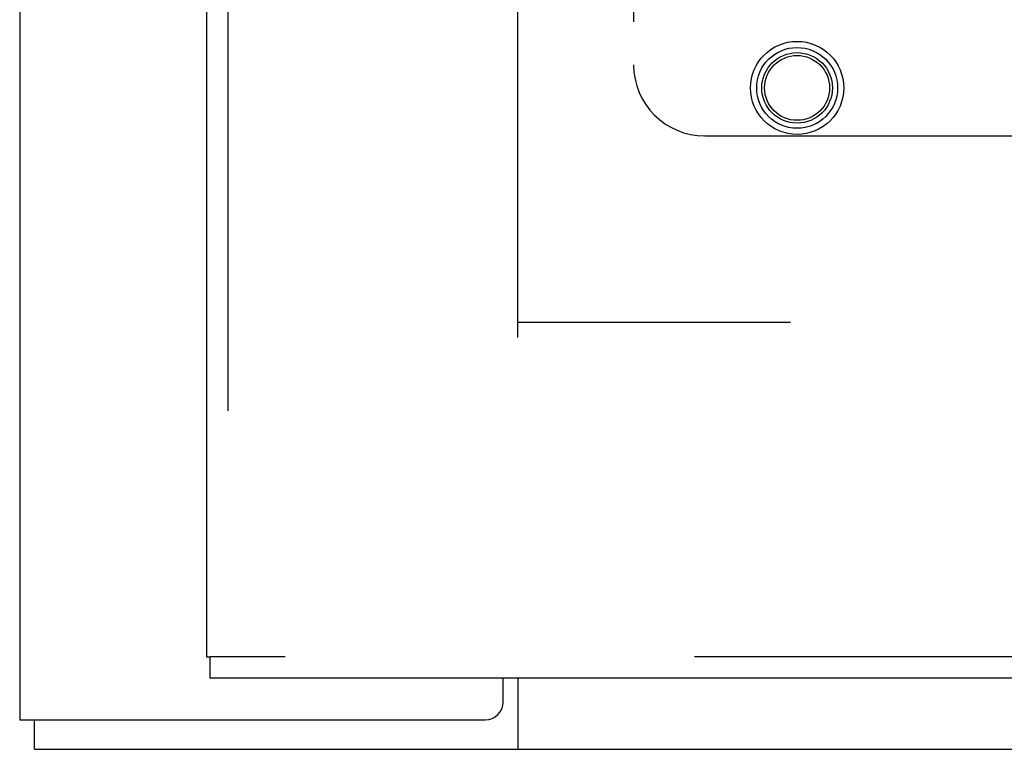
# Model space of a CAD drawing. Header units: inches. Extents: x 0 to 262, y 0 to 169.
# Tile 27 of 256: x 44.84 to 48.3, y 49.23 to 51.79. Entities that reach past the tile are written whole.
import ezdxf

# ---------------------------------------------------------------- set-up
doc = ezdxf.new("R2010")
doc.units = ezdxf.units.IN
doc.header["$LTSCALE"] = 14.384615
doc.header["$MEASUREMENT"] = 0
doc.linetypes.add('HIDDEN', pattern=[0.2, 0.1, -0.1])
doc.layers.get('0').update_dxf_attribs({"linetype": 'CONTINUOUS'})
for name, color, linetype in [('DEFAULT_2', 8, 'HIDDEN'), ('LEFTHAND_DOOR_ASSEMBLY', 7, 'CONTINUOUS'), ('SUBPANEL', 7, 'CONTINUOUS')]:
    doc.layers.add(name, color=color, linetype=linetype)

msp = doc.modelspace()

# ---------------------------------------------------------------- linework, layer by layer
at = {"color": 3, "linetype": 'Continuous'}
for p, q in [((44.8387, 125.8592), (44.8387, 49.3295)), ((46.5367, 49.392), (46.5367, 49.4755)), ((44.8387, 49.3295), (46.4742, 49.3295))]:
    msp.add_line(p, q, dxfattribs=at)
at = {"color": 7, "linetype": 'Continuous'}
for p, q in [((46.5887, 49.4755), (46.5887, 49.2255)), ((44.8907, 49.2255), (44.8907, 49.3295)), ((44.8907, 49.2255), (116.7867, 49.2255))]:
    msp.add_line(p, q, dxfattribs=at)
at = {"color": 3, "linetype": 'Continuous'}
msp.add_arc((46.4742, 49.392), 0.0625, 270, 360, dxfattribs=at)
at = {"layer": 'DEFAULT_2', "color": 8, "linetype": 'HIDDEN'}
for p, q in [((46.5887, 50.6735), (46.5887, 119.7775)), ((79.1927, 50.7255), (46.5887, 50.7255))]:
    msp.add_line(p, q, dxfattribs=at)
at = {"layer": 'LEFTHAND_DOOR_ASSEMBLY', "color": 3, "linetype": 'Continuous'}
for p, q in [((45.4944, 120.9005), (45.4944, 49.5505)), ((80.2939, 49.4755), (45.5074, 49.4755))]:
    msp.add_line(p, q, dxfattribs=at)
at = {"layer": 'LEFTHAND_DOOR_ASSEMBLY', "color": 8, "linetype": 'HIDDEN'}
for p, q in [((45.5694, 120.9005), (45.5694, 49.5505)), ((80.2939, 49.5505), (45.5074, 49.5505))]:
    msp.add_line(p, q, dxfattribs=at)
at = {"layer": 'LEFTHAND_DOOR_ASSEMBLY', "color": 7, "linetype": 'Continuous'}
for p in [(45.4944, 49.5505), (45.5074, 49.4755)]:
    msp.add_line(p, (45.5074, 49.5505), dxfattribs=at)
at = {"layer": 'LEFTHAND_DOOR_ASSEMBLY', "color": 8, "linetype": 'HIDDEN'}
for radius in [0.1635, 0.142, 0.124, 0.114]:
    msp.add_circle((47.5694, 51.5505), radius, dxfattribs=at)
at = {"layer": 'SUBPANEL', "color": 8, "linetype": 'HIDDEN'}
for p, q in [((46.9949, 53.2214), (46.9949, 51.6318)), ((47.2449, 51.3818), (48.8346, 51.3818))]:
    msp.add_line(p, q, dxfattribs=at)
msp.add_arc((47.2449, 51.6318), 0.25, 180, 270, dxfattribs=at)

doc.saveas('drawing.dxf')
